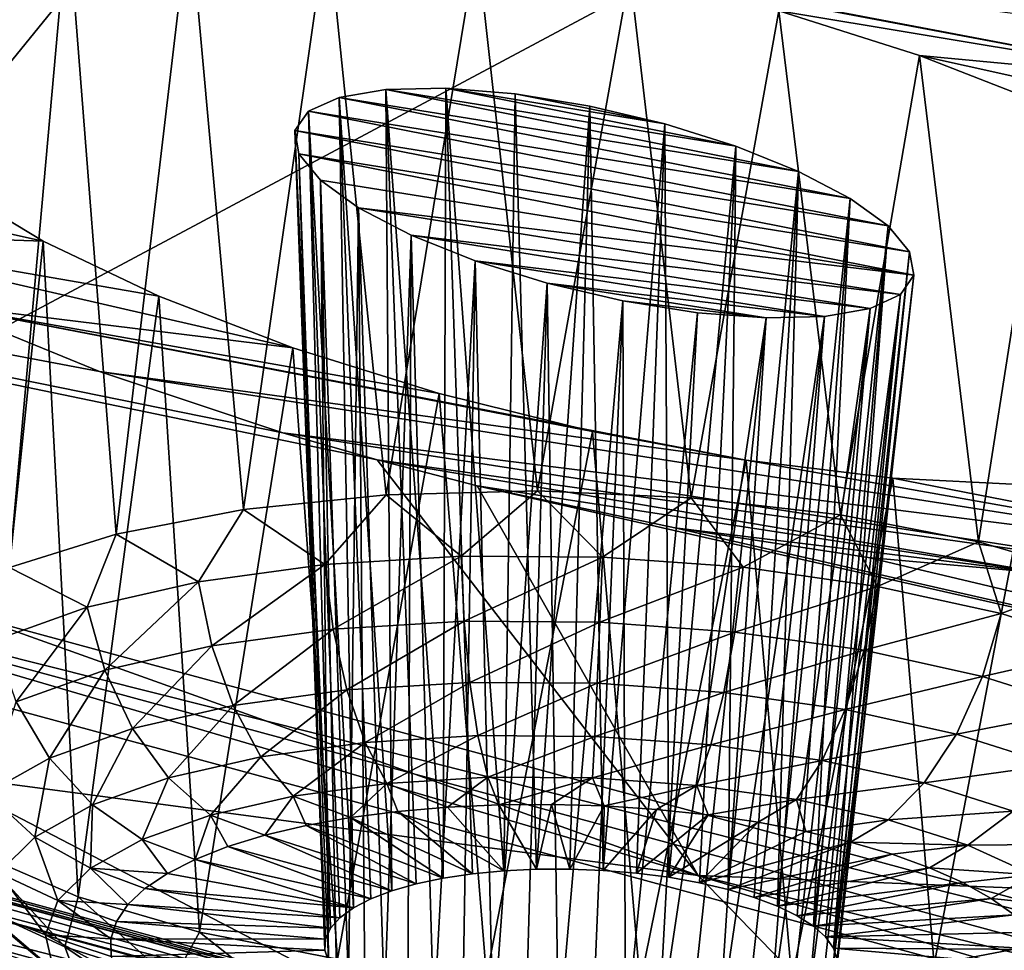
# Model space of a CAD drawing. Header units: metres. Extents: x -92 to 264, y -100 to 50.
# Tile 109 of 256: x 160.99 to 162.91, y -17.83 to -16.02. Entities that reach past the tile are written whole.
import ezdxf

# ---------------------------------------------------------------- set-up
doc = ezdxf.new("R2010")
doc.units = ezdxf.units.M
doc.layers.add('solid_21062050_01', color=7, linetype='CONTINUOUS')

msp = doc.modelspace()

# ---------------------------------------------------------------- linework, layer by layer
at = {"layer": 'solid_21062050_01'}
for points in [[(164.166306, -12.169281, 212.40361), (156.730408, -15.884867, 214.134537), (160.240051, -17.002115, 217.237808)], [(167.519424, -13.114744, 215.029739), (164.166306, -12.169281, 212.40361), (160.240051, -17.002115, 217.237808)], [(167.519424, -13.114744, 215.029739), (160.240051, -17.002115, 217.237808), (164.000259, -18.021542, 220.069382)], [(160.88974, -15.842311, 175.124664), (161.084595, -15.816244, 174.892914), (160.970596, -17.085796, 174.668488)], [(161.084595, -15.816244, 174.892914), (161.17865, -17.020735, 174.462784), (160.970596, -17.085796, 174.668488)], [(161.084595, -15.816244, 174.892914), (161.321335, -15.811893, 174.698746), (161.17865, -17.020735, 174.462784)], [(161.321335, -15.811893, 174.698746), (161.426971, -16.972963, 174.30188), (161.17865, -17.020735, 174.462784)], [(161.321335, -15.811893, 174.698746), (161.590668, -15.829631, 174.550583), (161.426971, -16.972963, 174.30188)], [(161.590668, -15.829631, 174.550583), (161.704697, -16.944567, 174.19281), (161.426971, -16.972963, 174.30188)], [(161.590668, -15.829631, 174.550583), (161.881561, -15.868786, 174.454956), (161.704697, -16.944567, 174.19281)], [(161.881561, -15.868786, 174.454956), (161.99968, -16.93679, 174.14032), (161.704697, -16.944567, 174.19281)], [(161.881561, -15.868786, 174.454956), (163.014954, -16.017538, 174.0952), (163.31752, -16.142012, 174.264542)], [(161.881561, -15.868786, 174.454956), (163.31752, -16.142012, 174.264542), (162.179459, -15.927226, 174.416031)], [(161.881561, -15.868786, 174.454956), (162.179459, -15.927226, 174.416031), (161.99968, -16.93679, 174.14032)], [(162.179459, -15.927226, 174.416031), (162.299042, -16.94997, 174.146729), (161.99968, -16.93679, 174.14032)], [(162.179459, -15.927226, 174.416031), (163.31752, -16.142012, 174.264542), (162.470016, -16.001503, 174.433533)], [(162.179459, -15.927226, 174.416031), (162.470016, -16.001503, 174.433533), (162.299042, -16.94997, 174.146729)], [(162.470016, -16.001503, 174.433533), (162.589691, -16.983532, 174.211746), (162.299042, -16.94997, 174.146729)], [(162.470016, -16.001503, 174.433533), (163.31752, -16.142012, 174.264542), (162.743652, -16.088394, 174.504379)], [(162.470016, -16.001503, 174.433533), (162.743652, -16.088394, 174.504379), (162.589691, -16.983532, 174.211746)], [(157.789841, -16.068764, 178.528091), (161.686966, -16.876472, 177.819092), (162.312378, -17.686478, 180.06636)], [(158.650116, -17.200525, 181.671677), (157.789841, -16.068764, 178.528091), (162.312378, -17.686478, 180.06636)], [(157.789841, -16.068764, 178.528091), (161.503296, -16.823635, 177.791885), (161.686966, -16.876472, 177.819092)], [(157.789841, -16.068764, 178.528091), (161.146393, -16.703981, 177.685913), (161.503296, -16.823635, 177.791885)], [(157.789841, -16.068764, 178.528091), (160.823517, -16.572308, 177.516479), (161.146393, -16.703981, 177.685913)], [(162.743652, -16.088394, 174.504379), (162.858932, -17.036009, 174.33252), (162.589691, -16.983532, 174.211746)], [(162.743652, -16.088394, 174.504379), (163.31752, -16.142012, 174.264542), (163.579956, -16.273592, 174.486588)], [(162.743652, -16.088394, 174.504379), (163.579956, -16.273592, 174.486588), (162.992386, -16.184919, 174.624817)], [(162.743652, -16.088394, 174.504379), (162.992386, -16.184919, 174.624817), (162.858932, -17.036009, 174.33252)], [(161.704178, -16.154514, 175.475906), (161.613358, -16.169811, 175.593262), (161.715836, -17.716183, 175.023605)], [(162.508377, -16.314054, 175.375992), (161.613358, -16.169811, 175.593262), (161.704178, -16.154514, 175.475906)], [(161.820679, -16.152235, 175.380539), (161.704178, -16.154514, 175.475906), (161.81575, -17.691479, 174.943344)], [(162.385788, -16.264746, 175.31163), (161.704178, -16.154514, 175.475906), (161.820679, -16.152235, 175.380539)], [(161.704178, -16.154514, 175.475906), (161.763046, -17.70265, 174.980423), (161.81575, -17.691479, 174.943344)], [(161.704178, -16.154514, 175.475906), (161.715836, -17.716183, 175.023605), (161.763046, -17.70265, 174.980423)], [(162.508377, -16.314054, 175.375992), (161.704178, -16.154514, 175.475906), (162.385788, -16.264746, 175.31163)], [(161.820679, -16.152235, 175.380539), (161.81575, -17.691479, 174.943344), (161.873062, -17.682858, 174.913025)], [(161.820679, -16.152235, 175.380539), (161.873062, -17.682858, 174.913025), (161.933975, -17.676935, 174.889969)], [(161.956055, -16.163279, 175.313278), (161.820679, -16.152235, 175.380539), (161.933975, -17.676935, 174.889969)], [(162.247787, -16.221542, 175.278336), (161.820679, -16.152235, 175.380539), (161.956055, -16.163279, 175.313278)], [(162.385788, -16.264746, 175.31163), (161.820679, -16.152235, 175.380539), (162.247787, -16.221542, 175.278336)], [(161.613358, -16.169811, 175.593262), (161.553131, -16.197031, 175.725357), (161.641037, -17.749365, 175.12529)], [(162.609131, -16.366793, 175.46759), (161.553131, -16.197031, 175.725357), (161.613358, -16.169811, 175.593262)], [(161.613358, -16.169811, 175.593262), (161.674942, -17.731842, 175.072174), (161.715836, -17.716183, 175.023605)], [(161.613358, -16.169811, 175.593262), (161.641037, -17.749365, 175.12529), (161.674942, -17.731842, 175.072174)], [(162.609131, -16.366793, 175.46759), (161.613358, -16.169811, 175.593262), (162.508377, -16.314054, 175.375992)], [(161.956055, -16.163279, 175.313278), (161.933975, -17.676935, 174.889969), (161.997482, -17.673815, 174.874573)], [(162.101669, -16.186945, 175.27861), (161.956055, -16.163279, 175.313278), (161.997482, -17.673815, 174.874573)], [(162.247787, -16.221542, 175.278336), (161.956055, -16.163279, 175.313278), (162.101669, -16.186945, 175.27861)], [(162.101669, -16.186945, 175.27861), (161.997482, -17.673815, 174.874573), (162.062454, -17.673548, 174.867111)], [(162.101669, -16.186945, 175.27861), (162.062454, -17.673548, 174.867111), (162.127808, -17.676142, 174.867691)], [(162.247787, -16.221542, 175.278336), (162.101669, -16.186945, 175.27861), (162.127808, -17.676142, 174.867691)], [(162.992386, -16.184919, 174.624817), (163.095001, -17.105108, 174.503784), (162.858932, -17.036009, 174.33252)], [(161.553131, -16.197031, 175.725357), (161.526489, -16.234493, 175.864456), (161.596436, -17.788765, 175.241455)], [(162.682648, -16.420076, 175.581375), (161.526489, -16.234493, 175.864456), (161.553131, -16.197031, 175.725357)], [(161.553131, -16.197031, 175.725357), (161.614716, -17.768446, 175.182037), (161.641037, -17.749365, 175.12529)], [(161.553131, -16.197031, 175.725357), (161.596436, -17.788765, 175.241455), (161.614716, -17.768446, 175.182037)], [(162.682648, -16.420076, 175.581375), (161.553131, -16.197031, 175.725357), (162.609131, -16.366793, 175.46759)], [(162.247787, -16.221542, 175.278336), (162.127808, -17.676142, 174.867691), (162.192413, -17.681547, 174.876328)], [(162.247787, -16.221542, 175.278336), (162.192413, -17.681547, 174.876328), (162.255173, -17.689674, 174.892868)], [(162.385788, -16.264746, 175.31163), (162.247787, -16.221542, 175.278336), (162.255173, -17.689674, 174.892868)], [(161.526489, -16.234493, 175.864456), (162.724686, -16.470922, 175.710968), (161.534561, -16.280003, 176.002747)], [(161.526489, -16.234493, 175.864456), (161.534561, -16.280003, 176.002747), (161.585068, -17.831701, 175.364197)], [(162.682648, -16.420076, 175.581375), (162.724686, -16.470922, 175.710968), (161.526489, -16.234493, 175.864456)], [(161.526489, -16.234493, 175.864456), (161.586502, -17.809969, 175.302521), (161.596436, -17.788765, 175.241455)], [(161.526489, -16.234493, 175.864456), (161.585068, -17.831701, 175.364197), (161.586502, -17.809969, 175.302521)], [(162.385788, -16.264746, 175.31163), (162.255173, -17.689674, 174.892868), (162.315002, -17.700384, 174.917007)], [(162.385788, -16.264746, 175.31163), (162.315002, -17.700384, 174.917007), (162.37088, -17.713493, 174.948364)], [(162.508377, -16.314054, 175.375992), (162.385788, -16.264746, 175.31163), (162.37088, -17.713493, 174.948364)], [(161.576752, -16.331043, 176.132629), (161.592194, -17.853586, 175.425415), (161.534561, -16.280003, 176.002747)], [(161.585068, -17.831701, 175.364197), (161.534561, -16.280003, 176.002747), (161.592194, -17.853586, 175.425415)], [(162.732788, -16.516314, 175.848648), (161.534561, -16.280003, 176.002747), (162.724686, -16.470922, 175.710968)], [(161.576752, -16.331043, 176.132629), (161.534561, -16.280003, 176.002747), (162.732788, -16.516314, 175.848648)], [(161.036011, -16.449827, 176.94252), (160.5457, -16.433496, 177.290176), (160.319183, -16.291031, 177.012878)], [(161.036011, -16.449827, 176.94252), (160.319183, -16.291031, 177.012878), (160.853149, -16.339729, 176.733231)], [(162.508377, -16.314054, 175.375992), (162.37088, -17.713493, 174.948364), (162.42186, -17.728777, 174.986374)], [(162.508377, -16.314054, 175.375992), (162.42186, -17.728777, 174.986374), (162.467056, -17.745974, 175.030396)], [(162.609131, -16.366793, 175.46759), (162.508377, -16.314054, 175.375992), (162.467056, -17.745974, 175.030396)], [(161.036011, -16.449827, 176.94252), (160.853149, -16.339729, 176.733231), (160.911987, -17.644836, 176.257385)], [(161.576752, -16.331043, 176.132629), (161.607742, -17.875248, 175.485153), (161.592194, -17.853586, 175.425415)], [(161.576752, -16.331043, 176.132629), (161.631439, -17.896317, 175.542358), (161.607742, -17.875248, 175.485153)], [(161.576752, -16.331043, 176.132629), (161.650864, -16.384813, 176.246948), (161.631439, -17.896317, 175.542358)], [(161.576752, -16.331043, 176.132629), (162.732788, -16.516314, 175.848648), (161.650864, -16.384813, 176.246948)], [(161.650864, -16.384813, 176.246948), (161.662888, -17.916431, 175.596054), (161.631439, -17.896317, 175.542358)], [(161.650864, -16.384813, 176.246948), (161.701538, -17.935247, 175.64534), (161.662888, -17.916431, 175.596054)], [(161.650864, -16.384813, 176.246948), (161.753082, -16.438326, 176.339127), (161.701538, -17.935247, 175.64534)], [(161.650864, -16.384813, 176.246948), (162.732788, -16.516314, 175.848648), (162.706604, -16.553728, 175.98671)], [(161.650864, -16.384813, 176.246948), (162.706604, -16.553728, 175.98671), (161.753082, -16.438326, 176.339127)], [(162.609131, -16.366793, 175.46759), (162.467056, -17.745974, 175.030396), (162.505707, -17.764791, 175.079666)], [(162.609131, -16.366793, 175.46759), (162.505707, -17.764791, 175.079666), (162.537155, -17.784904, 175.133377)], [(162.682648, -16.420076, 175.581375), (162.609131, -16.366793, 175.46759), (162.537155, -17.784904, 175.133377)], [(162.682648, -16.420076, 175.581375), (162.537155, -17.784904, 175.133377), (162.560867, -17.805973, 175.190582)], [(162.682648, -16.420076, 175.581375), (162.560867, -17.805973, 175.190582), (162.576401, -17.827637, 175.250305)], [(162.682648, -16.420076, 175.581375), (162.576401, -17.827637, 175.250305), (162.724686, -16.470922, 175.710968)], [(161.522598, -16.657692, 177.230133), (160.823517, -16.572308, 177.516479), (160.5457, -16.433496, 177.290176)], [(161.261902, -16.557261, 177.110519), (160.5457, -16.433496, 177.290176), (161.036011, -16.449827, 176.94252)], [(161.522598, -16.657692, 177.230133), (160.5457, -16.433496, 177.290176), (161.261902, -16.557261, 177.110519)], [(161.753082, -16.438326, 176.339127), (161.74675, -17.952444, 175.689362), (161.701538, -17.935247, 175.64534)], [(161.753082, -16.438326, 176.339127), (161.797729, -17.967728, 175.727371), (161.74675, -17.952444, 175.689362)], [(161.753082, -16.438326, 176.339127), (161.877945, -16.488455, 176.403519), (161.797729, -17.967728, 175.727371)], [(161.753082, -16.438326, 176.339127), (162.706604, -16.553728, 175.98671), (162.647614, -16.581051, 176.117401)], [(161.753082, -16.438326, 176.339127), (162.647614, -16.581051, 176.117401), (161.877945, -16.488455, 176.403519)], [(161.036011, -16.449827, 176.94252), (160.911987, -17.644836, 176.257385), (161.104553, -17.727537, 176.471649)], [(161.261902, -16.557261, 177.110519), (161.036011, -16.449827, 176.94252), (161.104553, -17.727537, 176.471649)], [(162.724686, -16.470922, 175.710968), (162.576401, -17.827637, 175.250305), (162.583527, -17.84952, 175.311539)], [(162.732788, -16.516314, 175.848648), (162.724686, -16.470922, 175.710968), (162.583527, -17.84952, 175.311539)], [(161.877945, -16.488455, 176.403519), (161.853607, -17.980837, 175.758713), (161.797729, -17.967728, 175.727371)], [(161.877945, -16.488455, 176.403519), (161.913437, -17.991547, 175.782867), (161.853607, -17.980837, 175.758713)], [(161.877945, -16.488455, 176.403519), (162.018341, -16.532143, 176.435852), (161.913437, -17.991547, 175.782867)], [(161.877945, -16.488455, 176.403519), (162.647614, -16.581051, 176.117401), (162.558899, -16.596743, 176.233582)], [(161.877945, -16.488455, 176.403519), (162.558899, -16.596743, 176.233582), (162.018341, -16.532143, 176.435852)], [(162.732788, -16.516314, 175.848648), (162.582108, -17.871252, 175.373215), (162.572174, -17.892458, 175.43428)], [(162.706604, -16.553728, 175.98671), (162.732788, -16.516314, 175.848648), (162.572174, -17.892458, 175.43428)], [(162.732788, -16.516314, 175.848648), (162.583527, -17.84952, 175.311539), (162.582108, -17.871252, 175.373215)], [(162.018341, -16.532143, 176.435852), (161.976181, -17.999674, 175.799393), (161.913437, -17.991547, 175.782867)], [(162.018341, -16.532143, 176.435852), (162.040787, -18.005081, 175.808029), (161.976181, -17.999674, 175.799393)], [(162.018341, -16.532143, 176.435852), (162.165878, -16.56662, 176.433716), (162.040787, -18.005081, 175.808029)], [(162.018341, -16.532143, 176.435852), (162.558899, -16.596743, 176.233582), (162.444855, -16.599762, 176.328735)], [(162.018341, -16.532143, 176.435852), (162.444855, -16.599762, 176.328735), (162.165878, -16.56662, 176.433716)], [(161.261902, -16.557261, 177.110519), (161.104553, -17.727537, 176.471649), (161.340622, -17.796637, 176.642914)], [(161.522598, -16.657692, 177.230133), (161.261902, -16.557261, 177.110519), (161.340622, -17.796637, 176.642914)], [(162.706604, -16.553728, 175.98671), (162.553879, -17.912775, 175.493698), (162.527573, -17.931858, 175.550446)], [(162.647614, -16.581051, 176.117401), (162.706604, -16.553728, 175.98671), (162.527573, -17.931858, 175.550446)], [(162.706604, -16.553728, 175.98671), (162.572174, -17.892458, 175.43428), (162.553879, -17.912775, 175.493698)], [(162.406342, -16.876957, 177.255249), (161.146393, -16.703981, 177.685913), (160.823517, -16.572308, 177.516479)], [(161.80806, -16.746922, 177.295883), (160.823517, -16.572308, 177.516479), (161.522598, -16.657692, 177.230133)], [(162.106766, -16.821098, 177.304489), (160.823517, -16.572308, 177.516479), (161.80806, -16.746922, 177.295883)], [(162.406342, -16.876957, 177.255249), (160.823517, -16.572308, 177.516479), (162.106766, -16.821098, 177.304489)], [(162.165878, -16.56662, 176.433716), (162.10614, -18.007673, 175.808624), (162.040787, -18.005081, 175.808029)], [(162.165878, -16.56662, 176.433716), (162.171127, -18.007406, 175.801163), (162.10614, -18.007673, 175.808624)], [(162.165878, -16.56662, 176.433716), (162.311264, -16.589615, 176.397079), (162.171127, -18.007406, 175.801163)], [(162.165878, -16.56662, 176.433716), (162.444855, -16.599762, 176.328735), (162.311264, -16.589615, 176.397079)], [(162.311264, -16.589615, 176.397079), (162.234619, -18.004286, 175.785767), (162.171127, -18.007406, 175.801163)], [(162.311264, -16.589615, 176.397079), (162.444855, -16.599762, 176.328735), (162.234619, -18.004286, 175.785767)], [(162.647614, -16.581051, 176.117401), (162.493668, -17.949379, 175.603546), (162.452759, -17.96504, 175.652115)], [(162.558899, -16.596743, 176.233582), (162.647614, -16.581051, 176.117401), (162.452759, -17.96504, 175.652115)], [(162.647614, -16.581051, 176.117401), (162.527573, -17.931858, 175.550446), (162.493668, -17.949379, 175.603546)], [(162.444855, -16.599762, 176.328735), (162.295547, -17.998363, 175.762711), (162.234619, -18.004286, 175.785767)], [(162.444855, -16.599762, 176.328735), (162.352844, -17.989744, 175.732376), (162.295547, -17.998363, 175.762711)], [(162.558899, -16.596743, 176.233582), (162.405548, -17.978571, 175.695313), (162.352844, -17.989744, 175.732376)], [(162.444855, -16.599762, 176.328735), (162.558899, -16.596743, 176.233582), (162.352844, -17.989744, 175.732376)], [(162.558899, -16.596743, 176.233582), (162.452759, -17.96504, 175.652115), (162.405548, -17.978571, 175.695313)], [(161.522598, -16.657692, 177.230133), (161.340622, -17.796637, 176.642914), (161.609863, -17.849113, 176.763687)], [(161.80806, -16.746922, 177.295883), (161.522598, -16.657692, 177.230133), (161.609863, -17.849113, 176.763687)], [(163.569962, -17.083687, 177.056519), (161.503296, -16.823635, 177.791885), (161.146393, -16.703981, 177.685913)], [(162.406342, -16.876957, 177.255249), (163.569962, -17.083687, 177.056519), (161.146393, -16.703981, 177.685913)], [(161.80806, -16.746922, 177.295883), (161.609863, -17.849113, 176.763687), (161.900513, -17.882675, 176.828705)], [(162.106766, -16.821098, 177.304489), (161.80806, -16.746922, 177.295883), (161.900513, -17.882675, 176.828705)], [(160.997208, -17.859695, 218.654083), (157.487427, -16.803738, 215.721039), (159.556702, -18.916161, 219.351501)], [(159.742035, -17.442774, 217.562973), (157.487427, -16.803738, 215.721039), (160.997208, -17.859695, 218.654083)], [(163.30426, -17.10318, 177.316147), (161.686966, -16.876472, 177.819092), (161.503296, -16.823635, 177.791885)], [(163.30426, -17.10318, 177.316147), (161.503296, -16.823635, 177.791885), (163.569962, -17.083687, 177.056519)], [(162.106766, -16.821098, 177.304489), (161.900513, -17.882675, 176.828705), (162.199875, -17.895855, 176.835114)], [(162.406342, -16.876957, 177.255249), (162.106766, -16.821098, 177.304489), (162.199875, -17.895855, 176.835114)], [(161.882141, -16.926727, 177.82962), (162.312378, -17.686478, 180.06636), (161.686966, -16.876472, 177.819092)], [(162.992706, -17.097815, 177.532303), (161.686966, -16.876472, 177.819092), (163.30426, -17.10318, 177.316147)], [(161.882141, -16.926727, 177.82962), (161.686966, -16.876472, 177.819092), (162.992706, -17.097815, 177.532303)], [(162.406342, -16.876957, 177.255249), (162.199875, -17.895855, 176.835114), (162.494858, -17.888079, 176.782623)], [(162.692047, -16.91194, 177.151169), (163.569962, -17.083687, 177.056519), (162.406342, -16.876957, 177.255249)], [(162.692047, -16.91194, 177.151169), (162.406342, -16.876957, 177.255249), (162.494858, -17.888079, 176.782623)], [(162.692047, -16.91194, 177.151169), (162.494858, -17.888079, 176.782623), (162.772583, -17.859682, 176.673553)], [(162.950836, -16.9252, 176.999207), (163.569962, -17.083687, 177.056519), (162.692047, -16.91194, 177.151169)], [(162.950836, -16.9252, 176.999207), (162.692047, -16.91194, 177.151169), (162.772583, -17.859682, 176.673553)], [(161.850861, -17.063854, 174.140884), (161.704697, -16.944567, 174.19281), (161.99968, -16.93679, 174.14032)], [(162.126053, -17.065752, 174.117844), (161.850861, -17.063854, 174.140884), (161.99968, -16.93679, 174.14032)], [(161.882141, -16.926727, 177.82962), (165.849442, -17.825552, 177.88295), (162.312378, -17.686478, 180.06636)], [(161.882141, -16.926727, 177.82962), (162.266922, -17.008648, 177.797012), (165.849442, -17.825552, 177.88295)], [(161.882141, -16.926727, 177.82962), (162.992706, -17.097815, 177.532303), (162.266922, -17.008648, 177.797012)], [(162.126053, -17.065752, 174.117844), (161.99968, -16.93679, 174.14032), (162.299042, -16.94997, 174.146729)], [(162.950836, -16.9252, 176.999207), (162.772583, -17.859682, 176.673553), (163.020905, -17.811911, 176.51265)], [(161.585068, -17.080015, 174.214096), (161.426971, -16.972963, 174.30188), (161.704697, -16.944567, 174.19281)], [(161.850861, -17.063854, 174.140884), (161.585068, -17.080015, 174.214096), (161.704697, -16.944567, 174.19281)], [(162.400085, -17.085636, 174.145844), (162.126053, -17.065752, 174.117844), (162.299042, -16.94997, 174.146729)], [(162.400085, -17.085636, 174.145844), (162.299042, -16.94997, 174.146729), (162.589691, -16.983532, 174.211746)], [(161.338882, -17.113615, 174.334656), (161.17865, -17.020735, 174.462784), (161.426971, -16.972963, 174.30188)], [(161.585068, -17.080015, 174.214096), (161.338882, -17.113615, 174.334656), (161.426971, -16.972963, 174.30188)], [(162.662399, -17.122746, 174.223831), (162.400085, -17.085636, 174.145844), (162.589691, -16.983532, 174.211746)], [(162.662399, -17.122746, 174.223831), (162.589691, -16.983532, 174.211746), (162.858932, -17.036009, 174.33252)], [(164.000259, -18.021542, 220.069382), (160.240051, -17.002115, 217.237808), (160.193008, -17.063822, 217.275589)], [(162.266922, -17.008648, 177.797012), (162.643875, -17.066484, 177.695374), (165.849442, -17.825552, 177.88295)], [(162.266922, -17.008648, 177.797012), (162.992706, -17.097815, 177.532303), (162.643875, -17.066484, 177.695374)], [(161.12178, -17.163364, 174.497925), (160.970596, -17.085796, 174.668488), (161.17865, -17.020735, 174.462784)], [(161.338882, -17.113615, 174.334656), (161.12178, -17.163364, 174.497925), (161.17865, -17.020735, 174.462784)], [(162.902924, -17.17565, 174.348785), (162.662399, -17.122746, 174.223831), (162.858932, -17.036009, 174.33252)], [(162.902924, -17.17565, 174.348785), (162.858932, -17.036009, 174.33252), (163.095001, -17.105108, 174.503784)], [(160.155273, -17.139025, 217.294662), (163.923508, -18.160583, 220.132156), (160.193008, -17.063822, 217.275589)], [(163.923508, -18.160583, 220.132156), (163.957718, -18.084417, 220.110413), (160.193008, -17.063822, 217.275589)], [(164.000259, -18.021542, 220.069382), (160.193008, -17.063822, 217.275589), (163.957718, -18.084417, 220.110413)], [(161.601379, -17.206289, 174.224747), (161.585068, -17.080015, 174.214096), (161.850861, -17.063854, 174.140884)], [(161.601379, -17.206289, 174.224747), (161.850861, -17.063854, 174.140884), (161.856628, -17.190769, 174.154449)], [(161.856628, -17.190769, 174.154449), (161.850861, -17.063854, 174.140884), (162.126053, -17.065752, 174.117844)], [(161.856628, -17.190769, 174.154449), (162.126053, -17.065752, 174.117844), (162.120895, -17.192593, 174.132324)], [(162.120895, -17.192593, 174.132324), (162.126053, -17.065752, 174.117844), (162.400085, -17.085636, 174.145844)], [(162.643875, -17.066484, 177.695374), (162.992706, -17.097815, 177.532303), (165.849442, -17.825552, 177.88295)], [(161.12178, -17.163364, 174.497925), (160.942093, -17.227348, 174.697632), (160.970596, -17.085796, 174.668488)], [(161.36496, -17.238556, 174.34053), (161.338882, -17.113615, 174.334656), (161.585068, -17.080015, 174.214096)], [(161.36496, -17.238556, 174.34053), (161.585068, -17.080015, 174.214096), (161.601379, -17.206289, 174.224747)], [(162.120895, -17.192593, 174.132324), (162.400085, -17.085636, 174.145844), (162.384048, -17.211689, 174.15921)], [(162.384048, -17.211689, 174.15921), (162.400085, -17.085636, 174.145844), (162.662399, -17.122746, 174.223831)], [(161.156479, -17.286331, 174.497314), (161.12178, -17.163364, 174.497925), (161.338882, -17.113615, 174.334656)], [(161.156479, -17.286331, 174.497314), (161.338882, -17.113615, 174.334656), (161.36496, -17.238556, 174.34053)], [(163.112427, -17.242319, 174.515915), (162.902924, -17.17565, 174.348785), (163.095001, -17.105108, 174.503784)], [(162.384048, -17.211689, 174.15921), (162.662399, -17.122746, 174.223831), (162.635956, -17.247324, 174.2341)], [(162.635956, -17.247324, 174.2341), (162.662399, -17.122746, 174.223831), (162.902924, -17.17565, 174.348785)], [(160.095322, -18.047157, 216.912369), (163.866791, -19.072174, 219.75946), (160.155273, -17.139025, 217.294662)], [(163.866791, -19.072174, 219.75946), (163.923508, -18.160583, 220.132156), (160.155273, -17.139025, 217.294662)], [(158.061508, -17.160343, 214.449142), (158.061478, -17.301466, 214.398315), (161.700928, -18.403475, 217.459259)], [(161.700958, -18.262354, 217.510101), (158.061508, -17.160343, 214.449142), (161.700928, -18.403475, 217.459259)], [(160.095322, -18.047157, 216.912369), (158.061508, -17.160343, 214.449142), (161.700958, -18.262354, 217.510101)], [(160.983917, -17.347776, 174.689102), (160.942093, -17.227348, 174.697632), (161.12178, -17.163364, 174.497925)], [(160.983917, -17.347776, 174.689102), (161.12178, -17.163364, 174.497925), (161.156479, -17.286331, 174.497314)], [(161.601379, -17.206289, 174.224747), (161.856628, -17.190769, 174.154449), (161.628189, -17.324469, 174.265244)], [(161.856628, -17.190769, 174.154449), (161.867737, -17.309902, 174.199265), (161.628189, -17.324469, 174.265244)], [(161.856628, -17.190769, 174.154449), (162.120895, -17.192593, 174.132324), (161.867737, -17.309902, 174.199265)], [(162.635956, -17.247324, 174.2341), (162.902924, -17.17565, 174.348785), (162.866928, -17.298128, 174.354095)], [(162.866928, -17.298128, 174.354095), (162.902924, -17.17565, 174.348785), (163.112427, -17.242319, 174.515915)], [(158.650116, -17.200525, 181.671677), (162.312378, -17.686478, 180.06636), (163.085815, -18.48365, 182.280594)], [(159.774399, -18.305408, 184.740616), (158.650116, -17.200525, 181.671677), (163.085815, -18.48365, 182.280594)], [(161.36496, -17.238556, 174.34053), (161.601379, -17.206289, 174.224747), (161.406311, -17.354752, 174.373901)], [(161.601379, -17.206289, 174.224747), (161.628189, -17.324469, 174.265244), (161.406311, -17.354752, 174.373901)], [(162.120895, -17.192593, 174.132324), (162.115753, -17.311613, 174.178497), (161.867737, -17.309902, 174.199265)], [(162.120895, -17.192593, 174.132324), (162.384048, -17.211689, 174.15921), (162.115753, -17.311613, 174.178497)], [(162.384048, -17.211689, 174.15921), (162.362717, -17.329535, 174.203735), (162.115753, -17.311613, 174.178497)], [(162.384048, -17.211689, 174.15921), (162.635956, -17.247324, 174.2341), (162.362717, -17.329535, 174.203735)], [(161.156479, -17.286331, 174.497314), (161.36496, -17.238556, 174.34053), (161.210648, -17.399588, 174.521057)], [(161.36496, -17.238556, 174.34053), (161.406311, -17.354752, 174.373901), (161.210648, -17.399588, 174.521057)], [(162.635956, -17.247324, 174.2341), (162.599136, -17.362978, 174.274017), (162.362717, -17.329535, 174.203735)], [(162.635956, -17.247324, 174.2341), (162.866928, -17.298128, 174.354095), (162.599136, -17.362978, 174.274017)], [(162.866928, -17.298128, 174.354095), (163.112427, -17.242319, 174.515915), (163.068115, -17.362152, 174.514587)], [(160.983917, -17.347776, 174.689102), (161.156479, -17.286331, 174.497314), (161.048706, -17.457253, 174.70105)], [(161.156479, -17.286331, 174.497314), (161.210648, -17.399588, 174.521057), (161.048706, -17.457253, 174.70105)], [(162.043472, -18.825228, 218.630722), (161.700928, -18.403475, 217.459259), (158.061478, -17.301466, 214.398315)], [(160.151428, -18.294392, 217.156265), (162.043472, -18.825228, 218.630722), (158.061478, -17.301466, 214.398315)], [(162.866928, -17.298128, 174.354095), (162.815918, -17.41066, 174.386627), (162.599136, -17.362978, 174.274017)], [(162.866928, -17.298128, 174.354095), (163.068115, -17.362152, 174.514587), (162.815918, -17.41066, 174.386627)], [(161.406311, -17.354752, 174.373901), (161.628189, -17.324469, 174.265244), (161.460236, -17.454611, 174.432587)], [(161.628189, -17.324469, 174.265244), (161.663757, -17.426834, 174.332932), (161.460236, -17.454611, 174.432587)], [(161.628189, -17.324469, 174.265244), (161.867737, -17.309902, 174.199265), (161.663757, -17.426834, 174.332932)], [(161.867737, -17.309902, 174.199265), (161.883484, -17.413473, 174.272415), (161.663757, -17.426834, 174.332932)], [(161.867737, -17.309902, 174.199265), (162.115753, -17.311613, 174.178497), (161.883484, -17.413473, 174.272415)], [(162.115753, -17.311613, 174.178497), (162.110977, -17.415043, 174.253357), (161.883484, -17.413473, 174.272415)], [(162.115753, -17.311613, 174.178497), (162.362717, -17.329535, 174.203735), (162.110977, -17.415043, 174.253357)], [(162.362717, -17.329535, 174.203735), (162.337509, -17.43148, 174.27652), (162.110977, -17.415043, 174.253357)], [(162.362717, -17.329535, 174.203735), (162.599136, -17.362978, 174.274017), (162.337509, -17.43148, 174.27652)], [(160.983917, -17.347776, 174.689102), (161.048706, -17.457253, 174.70105), (160.926712, -17.525534, 174.906967)], [(161.210648, -17.399588, 174.521057), (161.406311, -17.354752, 174.373901), (161.280762, -17.495737, 174.567566)], [(161.406311, -17.354752, 174.373901), (161.460236, -17.454611, 174.432587), (161.280762, -17.495737, 174.567566)], [(162.599136, -17.362978, 174.274017), (162.554367, -17.462158, 174.340973), (162.337509, -17.43148, 174.27652)], [(162.599136, -17.362978, 174.274017), (162.815918, -17.41066, 174.386627), (162.554367, -17.462158, 174.340973)], [(163.068115, -17.362152, 174.514587), (163.00473, -17.470745, 174.537262), (162.815918, -17.41066, 174.386627)], [(161.048706, -17.457253, 174.70105), (161.210648, -17.399588, 174.521057), (161.132217, -17.548632, 174.732666)], [(161.210648, -17.399588, 174.521057), (161.280762, -17.495737, 174.567566), (161.132217, -17.548632, 174.732666)], [(161.663757, -17.426834, 174.332932), (161.883484, -17.413473, 174.272415), (161.70575, -17.506701, 174.423386)], [(161.883484, -17.413473, 174.272415), (161.902832, -17.494719, 174.36911), (161.70575, -17.506701, 174.423386)], [(161.883484, -17.413473, 174.272415), (162.110977, -17.415043, 174.253357), (161.902832, -17.494719, 174.36911)], [(162.110977, -17.415043, 174.253357), (162.106873, -17.496126, 174.35202), (161.902832, -17.494719, 174.36911)], [(162.110977, -17.415043, 174.253357), (162.337509, -17.43148, 174.27652), (162.106873, -17.496126, 174.35202)], [(162.815918, -17.41066, 174.386627), (162.753204, -17.505894, 174.444275), (162.554367, -17.462158, 174.340973)], [(162.815918, -17.41066, 174.386627), (163.00473, -17.470745, 174.537262), (162.753204, -17.505894, 174.444275)], [(159.797714, -17.421944, 217.502457), (159.742035, -17.442774, 217.562973), (163.546875, -18.476837, 220.435196)], [(159.797714, -17.421944, 217.502457), (163.546875, -18.476837, 220.435196), (163.59729, -18.454576, 220.370712)], [(159.797714, -17.421944, 217.502457), (163.59729, -18.454576, 220.370712), (159.850998, -17.424351, 217.436493)], [(159.850998, -17.424351, 217.436493), (163.645538, -18.455616, 220.300949), (159.897629, -17.449806, 217.370361)], [(163.59729, -18.454576, 220.370712), (163.645538, -18.455616, 220.300949), (159.850998, -17.424351, 217.436493)], [(161.460236, -17.454611, 174.432587), (161.663757, -17.426834, 174.332932), (161.523224, -17.531614, 174.512772)], [(161.663757, -17.426834, 174.332932), (161.70575, -17.506701, 174.423386), (161.523224, -17.531614, 174.512772)], [(162.337509, -17.43148, 174.27652), (162.310043, -17.51087, 174.372787), (162.106873, -17.496126, 174.35202)], [(162.337509, -17.43148, 174.27652), (162.554367, -17.462158, 174.340973), (162.310043, -17.51087, 174.372787)], [(163.546875, -18.476837, 220.435196), (159.742035, -17.442774, 217.562973), (160.997208, -17.859695, 218.654083)], [(159.897629, -17.449806, 217.370361), (163.687759, -18.479872, 220.231476), (159.933884, -17.496269, 217.309341)], [(163.645538, -18.455616, 220.300949), (163.687759, -18.479872, 220.231476), (159.897629, -17.449806, 217.370361)], [(160.926712, -17.525534, 174.906967), (161.048706, -17.457253, 174.70105), (161.020325, -17.611261, 174.921555)], [(161.048706, -17.457253, 174.70105), (161.132217, -17.548632, 174.732666), (161.020325, -17.611261, 174.921555)], [(161.280762, -17.495737, 174.567566), (161.460236, -17.454611, 174.432587), (161.362244, -17.568501, 174.633835)], [(161.460236, -17.454611, 174.432587), (161.523224, -17.531614, 174.512772), (161.362244, -17.568501, 174.633835)], [(162.554367, -17.462158, 174.340973), (162.504547, -17.538383, 174.430603), (162.310043, -17.51087, 174.372787)], [(162.554367, -17.462158, 174.340973), (162.753204, -17.505894, 174.444275), (162.504547, -17.538383, 174.430603)], [(163.00473, -17.470745, 174.537262), (162.926392, -17.561007, 174.582443), (162.753204, -17.505894, 174.444275)], [(159.933884, -17.496269, 217.309341), (163.720596, -18.525404, 220.167877), (159.956848, -17.56003, 217.258316)], [(163.687759, -18.479872, 220.231476), (163.720596, -18.525404, 220.167877), (159.933884, -17.496269, 217.309341)], [(161.132217, -17.548632, 174.732666), (161.280762, -17.495737, 174.567566), (161.229019, -17.615942, 174.781921)], [(161.280762, -17.495737, 174.567566), (161.362244, -17.568501, 174.633835), (161.229019, -17.615942, 174.781921)], [(161.70575, -17.506701, 174.423386), (161.902832, -17.494719, 174.36911), (161.824387, -17.552885, 174.506241)], [(161.902832, -17.494719, 174.36911), (161.924484, -17.548294, 174.48291), (161.824387, -17.552885, 174.506241)], [(161.902832, -17.494719, 174.36911), (162.106873, -17.496126, 174.35202), (161.924484, -17.548294, 174.48291)], [(162.106873, -17.496126, 174.35202), (162.026581, -17.547554, 174.470276), (161.924484, -17.548294, 174.48291)], [(162.106873, -17.496126, 174.35202), (162.12941, -17.550671, 174.468475), (162.026581, -17.547554, 174.470276)], [(162.106873, -17.496126, 174.35202), (162.310043, -17.51087, 174.372787), (162.12941, -17.550671, 174.468475)], [(161.523224, -17.531614, 174.512772), (161.70575, -17.506701, 174.423386), (161.635193, -17.573332, 174.583679)], [(161.70575, -17.506701, 174.423386), (161.727554, -17.561266, 174.539978), (161.635193, -17.573332, 174.583679)], [(161.70575, -17.506701, 174.423386), (161.824387, -17.552885, 174.506241), (161.727554, -17.561266, 174.539978)], [(162.310043, -17.51087, 174.372787), (162.231659, -17.557606, 174.477554), (162.12941, -17.550671, 174.468475)], [(162.310043, -17.51087, 174.372787), (162.332047, -17.568274, 174.497406), (162.231659, -17.557606, 174.477554)], [(162.310043, -17.51087, 174.372787), (162.504547, -17.538383, 174.430603), (162.332047, -17.568274, 174.497406)], [(162.753204, -17.505894, 174.444275), (162.682892, -17.57761, 174.523254), (162.504547, -17.538383, 174.430603)], [(162.753204, -17.505894, 174.444275), (162.926392, -17.561007, 174.582443), (162.682892, -17.57761, 174.523254)], [(160.926712, -17.525534, 174.906967), (161.020325, -17.611261, 174.921555), (160.949371, -17.681221, 175.126953)], [(161.362244, -17.568501, 174.633835), (161.523224, -17.531614, 174.512772), (161.468506, -17.607872, 174.698685)], [(161.523224, -17.531614, 174.512772), (161.548477, -17.588932, 174.63681), (161.468506, -17.607872, 174.698685)], [(161.523224, -17.531614, 174.512772), (161.635193, -17.573332, 174.583679), (161.548477, -17.588932, 174.63681)], [(161.020325, -17.611261, 174.921555), (161.132217, -17.548632, 174.732666), (161.128647, -17.672117, 174.951324)], [(161.132217, -17.548632, 174.732666), (161.229019, -17.615942, 174.781921), (161.128647, -17.672117, 174.951324)], [(161.727554, -17.561266, 174.539978), (161.824387, -17.552885, 174.506241), (161.933975, -17.676935, 174.889969)], [(161.824387, -17.552885, 174.506241), (161.924484, -17.548294, 174.48291), (161.933975, -17.676935, 174.889969)], [(161.924484, -17.548294, 174.48291), (162.026581, -17.547554, 174.470276), (161.997482, -17.673815, 174.874573)], [(161.924484, -17.548294, 174.48291), (161.997482, -17.673815, 174.874573), (161.933975, -17.676935, 174.889969)], [(162.026581, -17.547554, 174.470276), (162.062454, -17.673548, 174.867111), (161.997482, -17.673815, 174.874573)], [(162.026581, -17.547554, 174.470276), (162.12941, -17.550671, 174.468475), (162.062454, -17.673548, 174.867111)], [(162.12941, -17.550671, 174.468475), (162.127808, -17.676142, 174.867691), (162.062454, -17.673548, 174.867111)], [(162.12941, -17.550671, 174.468475), (162.231659, -17.557606, 174.477554), (162.127808, -17.676142, 174.867691)], [(162.504547, -17.538383, 174.430603), (162.429306, -17.582539, 174.52774), (162.332047, -17.568274, 174.497406)], [(162.504547, -17.538383, 174.430603), (162.522232, -17.600222, 174.568222), (162.429306, -17.582539, 174.52774)], [(162.504547, -17.538383, 174.430603), (162.682892, -17.57761, 174.523254), (162.522232, -17.600222, 174.568222)], [(159.956848, -17.56003, 217.258316), (163.741394, -18.588575, 220.115219), (160.683899, -17.844526, 217.800858)], [(163.720596, -18.525404, 220.167877), (163.741394, -18.588575, 220.115219), (159.956848, -17.56003, 217.258316)], [(161.229019, -17.615942, 174.781921), (161.362244, -17.568501, 174.633835), (161.332657, -17.65477, 174.845505)], [(161.362244, -17.568501, 174.633835), (161.396255, -17.62991, 174.768539), (161.332657, -17.65477, 174.845505)], [(161.362244, -17.568501, 174.633835), (161.468506, -17.607872, 174.698685), (161.396255, -17.62991, 174.768539)], [(161.548477, -17.588932, 174.63681), (161.635193, -17.573332, 174.583679), (161.81575, -17.691479, 174.943344)], [(161.635193, -17.573332, 174.583679), (161.727554, -17.561266, 174.539978), (161.873062, -17.682858, 174.913025)], [(161.635193, -17.573332, 174.583679), (161.873062, -17.682858, 174.913025), (161.81575, -17.691479, 174.943344)], [(161.727554, -17.561266, 174.539978), (161.933975, -17.676935, 174.889969), (161.873062, -17.682858, 174.913025)], [(162.231659, -17.557606, 174.477554), (162.192413, -17.681547, 174.876328), (162.127808, -17.676142, 174.867691)], [(162.231659, -17.557606, 174.477554), (162.332047, -17.568274, 174.497406), (162.192413, -17.681547, 174.876328)], [(162.332047, -17.568274, 174.497406), (162.255173, -17.689674, 174.892868), (162.192413, -17.681547, 174.876328)], [(162.332047, -17.568274, 174.497406), (162.429306, -17.582539, 174.52774), (162.255173, -17.689674, 174.892868)], [(162.926392, -17.561007, 174.582443), (162.838226, -17.627043, 174.647171), (162.682892, -17.57761, 174.523254)], [(162.926392, -17.561007, 174.582443), (163.067276, -17.62538, 174.750153), (162.838226, -17.627043, 174.647171)], [(161.468506, -17.607872, 174.698685), (161.548477, -17.588932, 174.63681), (161.763046, -17.70265, 174.980423)], [(161.548477, -17.588932, 174.63681), (161.81575, -17.691479, 174.943344), (161.763046, -17.70265, 174.980423)], [(162.429306, -17.582539, 174.52774), (162.315002, -17.700384, 174.917007), (162.255173, -17.689674, 174.892868)], [(162.429306, -17.582539, 174.52774), (162.522232, -17.600222, 174.568222), (162.315002, -17.700384, 174.917007)], [(162.682892, -17.57761, 174.523254), (162.609634, -17.621101, 174.618301), (162.522232, -17.600222, 174.568222)], [(162.682892, -17.57761, 174.523254), (162.838226, -17.627043, 174.647171), (162.609634, -17.621101, 174.618301)], [(160.949371, -17.681221, 175.126953), (161.020325, -17.611261, 174.921555), (161.065002, -17.734863, 175.135559)], [(161.020325, -17.611261, 174.921555), (161.128647, -17.672117, 174.951324), (161.065002, -17.734863, 175.135559)], [(161.396255, -17.62991, 174.768539), (161.468506, -17.607872, 174.698685), (161.715836, -17.716183, 175.023605)], [(161.468506, -17.607872, 174.698685), (161.763046, -17.70265, 174.980423), (161.715836, -17.716183, 175.023605)], [(162.522232, -17.600222, 174.568222), (162.609634, -17.621101, 174.618301), (162.315002, -17.700384, 174.917007)], [(161.128647, -17.672117, 174.951324), (161.229019, -17.615942, 174.781921), (161.278503, -17.68214, 174.928589)], [(161.229019, -17.615942, 174.781921), (161.332657, -17.65477, 174.845505), (161.278503, -17.68214, 174.928589)], [(161.332657, -17.65477, 174.845505), (161.396255, -17.62991, 174.768539), (161.674942, -17.731842, 175.072174)], [(161.396255, -17.62991, 174.768539), (161.715836, -17.716183, 175.023605), (161.674942, -17.731842, 175.072174)], [(162.609634, -17.621101, 174.618301), (162.37088, -17.713493, 174.948364), (162.315002, -17.700384, 174.917007)], [(162.609634, -17.621101, 174.618301), (162.69043, -17.644915, 174.677383), (162.37088, -17.713493, 174.948364)], [(162.838226, -17.627043, 174.647171), (162.69043, -17.644915, 174.677383), (162.609634, -17.621101, 174.618301)], [(162.838226, -17.627043, 174.647171), (162.763596, -17.67136, 174.744705), (162.69043, -17.644915, 174.677383)], [(162.838226, -17.627043, 174.647171), (162.964584, -17.68478, 174.797592), (162.763596, -17.67136, 174.744705)], [(163.067276, -17.62538, 174.750153), (162.964584, -17.68478, 174.797592), (162.838226, -17.627043, 174.647171)], [(160.908142, -17.747421, 176.17366), (161.078552, -17.825291, 176.376541), (160.911987, -17.644836, 176.257385)], [(161.078552, -17.825291, 176.376541), (161.104553, -17.727537, 176.471649), (160.911987, -17.644836, 176.257385)], [(162.69043, -17.644915, 174.677383), (162.42186, -17.728777, 174.986374), (162.37088, -17.713493, 174.948364)], [(162.69043, -17.644915, 174.677383), (162.763596, -17.67136, 174.744705), (162.42186, -17.728777, 174.986374)], [(161.278503, -17.68214, 174.928589), (161.332657, -17.65477, 174.845505), (161.641037, -17.749365, 175.12529)], [(161.332657, -17.65477, 174.845505), (161.674942, -17.731842, 175.072174), (161.641037, -17.749365, 175.12529)], [(160.922073, -17.755819, 175.341003), (160.949371, -17.681221, 175.126953), (161.040527, -17.801773, 175.32753)], [(160.949371, -17.681221, 175.126953), (161.065002, -17.734863, 175.135559), (161.040527, -17.801773, 175.32753)], [(161.065002, -17.734863, 175.135559), (161.128647, -17.672117, 174.951324), (161.201141, -17.743006, 175.108902)], [(161.128647, -17.672117, 174.951324), (161.278503, -17.68214, 174.928589), (161.234482, -17.711676, 175.016754)], [(161.128647, -17.672117, 174.951324), (161.234482, -17.711676, 175.016754), (161.201141, -17.743006, 175.108902)], [(161.234482, -17.711676, 175.016754), (161.278503, -17.68214, 174.928589), (161.641037, -17.749365, 175.12529)], [(166.706818, -18.762081, 180.484268), (163.085815, -18.48365, 182.280594), (162.312378, -17.686478, 180.06636)], [(165.849442, -17.825552, 177.88295), (166.706818, -18.762081, 180.484268), (162.312378, -17.686478, 180.06636)], [(162.763596, -17.67136, 174.744705), (162.467056, -17.745974, 175.030396), (162.42186, -17.728777, 174.986374)], [(162.763596, -17.67136, 174.744705), (162.828217, -17.700108, 174.819427), (162.467056, -17.745974, 175.030396)], [(162.964584, -17.68478, 174.797592), (162.828217, -17.700108, 174.819427), (162.763596, -17.67136, 174.744705)], [(162.964584, -17.68478, 174.797592), (162.883469, -17.730795, 174.900604), (162.828217, -17.700108, 174.819427)], [(162.964584, -17.68478, 174.797592), (163.057114, -17.748604, 174.96875), (162.883469, -17.730795, 174.900604)], [(162.828217, -17.700108, 174.819427), (162.505707, -17.764791, 175.079666), (162.467056, -17.745974, 175.030396)], [(162.828217, -17.700108, 174.819427), (162.883469, -17.730795, 174.900604), (162.505707, -17.764791, 175.079666)], [(161.078552, -17.825291, 176.376541), (161.288055, -17.89196, 176.543671), (161.104553, -17.727537, 176.471649)], [(161.288055, -17.89196, 176.543671), (161.340622, -17.796637, 176.642914), (161.104553, -17.727537, 176.471649)], [(161.201141, -17.743006, 175.108902), (161.234482, -17.711676, 175.016754), (161.614716, -17.768446, 175.182037)], [(161.234482, -17.711676, 175.016754), (161.641037, -17.749365, 175.12529), (161.614716, -17.768446, 175.182037)], [(161.040527, -17.801773, 175.32753), (161.065002, -17.734863, 175.135559), (161.16803, -17.809454, 175.300476)], [(161.065002, -17.734863, 175.135559), (161.201141, -17.743006, 175.108902), (161.178894, -17.775736, 175.203873)], [(161.065002, -17.734863, 175.135559), (161.178894, -17.775736, 175.203873), (161.16803, -17.809454, 175.300476)], [(161.178894, -17.775736, 175.203873), (161.201141, -17.743006, 175.108902), (161.596436, -17.788765, 175.241455)], [(161.201141, -17.743006, 175.108902), (161.614716, -17.768446, 175.182037), (161.596436, -17.788765, 175.241455)], [(162.883469, -17.730795, 174.900604), (162.537155, -17.784904, 175.133377), (162.505707, -17.764791, 175.079666)], [(162.883469, -17.730795, 174.900604), (162.928665, -17.763035, 174.987228), (162.537155, -17.784904, 175.133377)], [(163.057114, -17.748604, 174.96875), (162.928665, -17.763035, 174.987228), (162.883469, -17.730795, 174.900604)], [(160.831467, -17.764545, 175.884872), (160.905624, -17.848392, 175.823273), (161.018097, -17.925972, 176.031311)], [(160.951309, -17.847208, 176.106552), (160.831467, -17.764545, 175.884872), (161.018097, -17.925972, 176.031311)], [(161.000977, -17.907404, 175.762039), (160.838608, -17.766396, 175.598038), (160.939499, -17.832193, 175.555435)], [(160.905624, -17.848392, 175.823273), (160.838608, -17.766396, 175.598038), (161.000977, -17.907404, 175.762039)], [(161.11496, -17.921989, 176.301376), (161.078552, -17.825291, 176.376541), (160.908142, -17.747421, 176.17366)], [(161.11496, -17.921989, 176.301376), (160.908142, -17.747421, 176.17366), (160.951309, -17.847208, 176.106552)], [(160.922073, -17.755819, 175.341003), (161.040527, -17.801773, 175.32753), (161.056168, -17.870272, 175.519867)], [(160.922073, -17.755819, 175.341003), (161.056168, -17.870272, 175.519867), (160.939499, -17.832193, 175.555435)], [(162.928665, -17.763035, 174.987228), (162.560867, -17.805973, 175.190582), (162.537155, -17.784904, 175.133377)], [(162.928665, -17.763035, 174.987228), (162.963242, -17.796423, 175.078186), (162.560867, -17.805973, 175.190582)], [(161.16803, -17.809454, 175.300476), (161.178894, -17.775736, 175.203873), (161.586502, -17.809969, 175.302521)], [(161.178894, -17.775736, 175.203873), (161.596436, -17.788765, 175.241455), (161.586502, -17.809969, 175.302521)], [(161.040527, -17.801773, 175.32753), (161.16803, -17.809454, 175.300476), (161.168686, -17.843739, 175.397476)], [(161.040527, -17.801773, 175.32753), (161.168686, -17.843739, 175.397476), (161.180832, -17.878155, 175.493668)], [(161.056168, -17.870272, 175.519867), (161.040527, -17.801773, 175.32753), (161.180832, -17.878155, 175.493668)], [(161.288055, -17.89196, 176.543671), (161.52858, -17.944864, 176.668625), (161.340622, -17.796637, 176.642914)], [(161.52858, -17.944864, 176.668625), (161.609863, -17.849113, 176.763687), (161.340622, -17.796637, 176.642914)], [(162.963242, -17.796423, 175.078186), (162.986755, -17.830542, 175.172363), (162.560867, -17.805973, 175.190582)], [(161.16803, -17.809454, 175.300476), (161.586502, -17.809969, 175.302521), (161.585068, -17.831701, 175.364197)], [(161.168686, -17.843739, 175.397476), (161.16803, -17.809454, 175.300476), (161.585068, -17.831701, 175.364197)], [(162.986755, -17.830542, 175.172363), (162.576401, -17.827637, 175.250305), (162.560867, -17.805973, 175.190582)], [(162.852097, -17.953993, 176.5578), (163.020905, -17.811911, 176.51265), (162.772583, -17.859682, 176.673553)], [(162.852097, -17.953993, 176.5578), (163.069199, -17.904245, 176.394531), (163.020905, -17.811911, 176.51265)], [(161.316147, -17.986012, 176.461884), (161.288055, -17.89196, 176.543671), (161.078552, -17.825291, 176.376541)], [(161.316147, -17.986012, 176.461884), (161.078552, -17.825291, 176.376541), (161.11496, -17.921989, 176.301376)], [(161.168686, -17.843739, 175.397476), (161.585068, -17.831701, 175.364197), (161.592194, -17.853586, 175.425415)], [(162.998917, -17.864958, 175.268555), (162.583527, -17.84952, 175.311539), (162.576401, -17.827637, 175.250305)], [(162.998917, -17.864958, 175.268555), (162.576401, -17.827637, 175.250305), (162.986755, -17.830542, 175.172363)]]:
    msp.add_3dface(points, dxfattribs=at)

doc.saveas('drawing.dxf')
